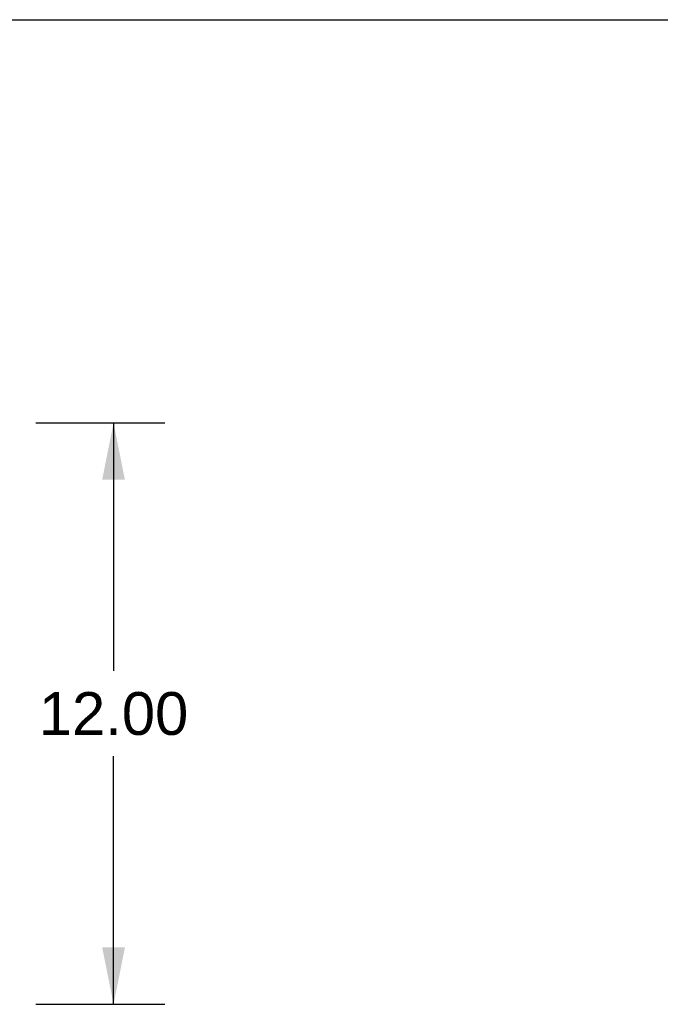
# Model space of a CAD drawing. Header units: inches. Extents: x 0 to 200, y 0 to 129.
# Tile 237 of 256: x 86 to 99, y 109 to 129. Entities that reach past the tile are written whole.
import ezdxf

# ---------------------------------------------------------------- set-up
doc = ezdxf.new("R2010")
doc.units = ezdxf.units.IN
doc.header["$LTSCALE"] = 11
doc.header["$MEASUREMENT"] = 0
doc.layers.get('0').update_dxf_attribs({"linetype": 'CONTINUOUS'})
doc.layers.add('DIMENSIONS', color=7, linetype='CONTINUOUS')
doc.styles.get("Standard").update_dxf_attribs({"font": 'arial.ttf'})
doc.dimstyles.new('DIMSTYLE_1', dxfattribs={"dimtxt": 0.882353, "dimasz": 1.176471, "dimexe": 0.09, "dimexo": 0.07, "dimgap": 0.0375, "dimtad": 0, "dimtih": 1, "dimtoh": 1, "dimzin": 4, "dimdsep": 46, "dimtxsty": 'Standard', "dimblk": '_FILLED', "dimblk1": '_FILLED', "dimblk2": '_FILLED', "dimcen": 0.09, "dimadec": 3, "dimazin": 1, "dimtfac": 1, "dimtdec": 3, "dimtofl": 0, "dimtmove": 0, "dimatfit": 3, "dimldrblk": '_FILLED', "dimfxl": 0, "dimtolj": 1, "dimtzin": 4, "dimarcsym": 0})

# ---------------------------------------------------------------- blocks, each defined once
blk = doc.blocks.new('_FILLED')
at = {"color": 0, "linetype": 'ByBlock'}
blk.add_solid([(0, 0), (-1, 0.2), (-1, -0.2)], dxfattribs=at)
blk = doc.blocks.new('*D6')
at = {"layer": 'DIMENSIONS', "color": 2, "linetype": 'Continuous'}
for p, q in [((86.415, 121.095), (89.077, 121.095)), ((88.018, 121.095), (88.018, 115.978)), ((88.018, 109.095), (88.018, 114.213)), ((86.415, 109.095), (89.077, 109.095))]:
    blk.add_line(p, q, dxfattribs=at)
at = {"layer": 'DIMENSIONS', "color": 2, "linetype": 'Continuous', "xscale": 1.1764705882, "yscale": 1.1764705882, "zscale": 1.1764705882}
for p, rotation in [((88.018, 121.095), 90), ((88.018, 109.095), 270)]:
    blk.add_blockref('_FILLED', p, dxfattribs=dict(at, rotation=rotation))
at = {"layer": 'DIMENSIONS', "color": 2, "linetype": 'Continuous', "insert": (88.018, 115.537), "char_height": 0.8824, "width": 3.08332, "attachment_point": 2, "line_spacing_factor": 0.9}
blk.add_mtext('12.00', dxfattribs=at)

msp = doc.modelspace()

# ---------------------------------------------------------------- linework, layer by layer
at = {"color": 7, "linetype": 'Continuous'}
msp.add_line((0, 129.412), (200, 129.412), dxfattribs=at)

# ---------------------------------------------------------------- dimensions: what is measured, and where the dimension line sits
at = {"layer": 'DIMENSIONS', "color": 2, "linetype": 'Continuous'}
dim = msp.add_linear_dim(base=(88.018, 109.095), p1=(86.345, 121.095), p2=(86.345, 109.095), angle=270, dimstyle='DIMSTYLE_1', dxfattribs=at)
dim.commit()
dim.dimension.update_dxf_attribs({"geometry": '*D6', "text_midpoint": (88.056, 115.091), "dimtype": 160})

doc.saveas('drawing.dxf')
